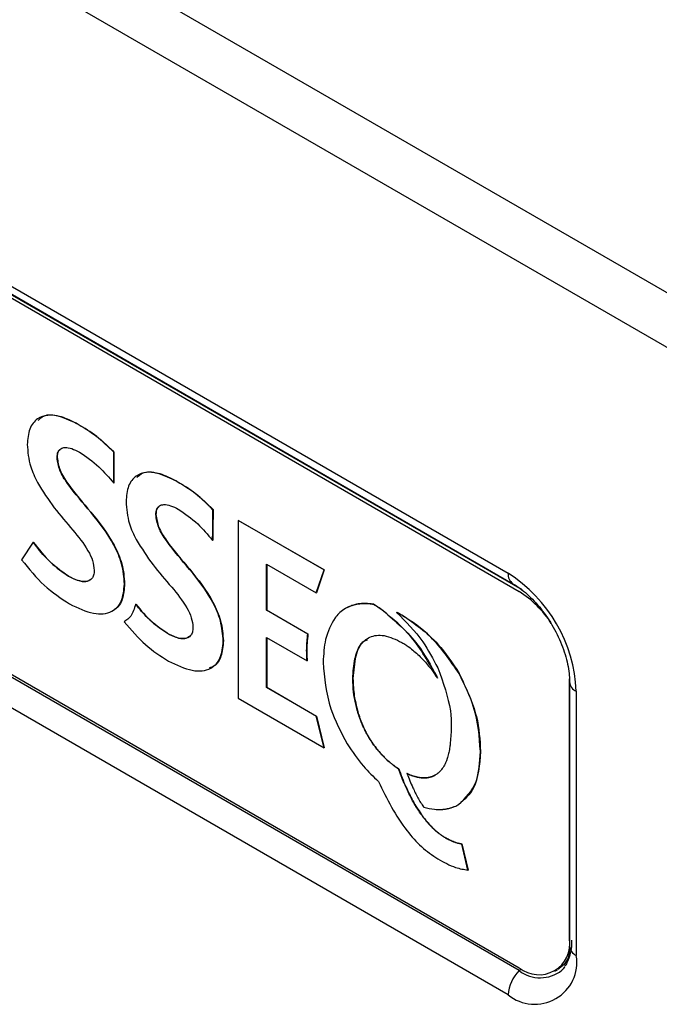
# Paper-space layout 'Specification Drawing' of a CAD drawing. Header units: millimetres. Extents: x 0 to 420, y 0 to 297.
# Tile 12 of 38: x 74.23 to 77.62, y 102.94 to 108.17. Entities that reach past the tile are written whole.
import ezdxf

# ---------------------------------------------------------------- set-up
doc = ezdxf.new("R2010")
doc.units = ezdxf.units.MM

psp = doc.layouts.new('Specification Drawing')

# ---------------------------------------------------------------- linework, layer by layer
at = {"color": 7, "linetype": 'Continuous', "lineweight": 25}
for p, q in [((42.0601, 127.2732), (77.9497, 106.5545)), ((41.9344, 127.0554), (77.824, 106.3368)), ((71.9687, 108.0324), (76.8203, 105.2317)), ((71.994, 107.9765), (76.8456, 105.1757)), ((76.8792, 105.1334), (72.0473, 107.9228)), ((76.8949, 105.1425), (72.063, 107.9319)), ((74.5365, 106.0213), (74.5372, 106.0217)), ((76.8789, 103.1222), (72.0274, 105.9229)), ((72.0473, 105.9268), (76.8792, 103.1374)), ((74.726, 105.8733), (74.7268, 105.8737)), ((74.4246, 105.845), (74.4254, 105.8454)), ((76.8203, 102.9938), (71.9687, 105.7946)), ((75.0599, 105.719), (75.0607, 105.7195)), ((75.061, 105.7185), (75.0618, 105.7189)), ((74.7262, 105.7084), (74.727, 105.7088)), ((75.2524, 105.5684), (75.2532, 105.5689)), ((74.9492, 105.5422), (74.95, 105.5426)), ((75.3871, 105.5114), (75.3879, 105.5118)), ((75.3871, 105.5114), (75.3871, 104.5674)), ((75.8424, 105.2486), (75.3871, 105.5114)), ((75.3879, 105.5118), (75.8432, 105.249)), ((74.2977, 105.396), (74.2362, 105.3024)), ((74.2977, 105.396), (74.2985, 105.3964)), ((75.2508, 105.4055), (75.2516, 105.406)), ((75.5372, 105.28), (75.8014, 105.1275)), ((75.5372, 105.0351), (75.5372, 105.28)), ((75.538, 105.2796), (75.538, 105.0355)), ((75.8014, 105.1275), (75.8424, 105.2486)), ((75.8432, 105.249), (75.8022, 105.1279)), ((75.8424, 105.2486), (75.8432, 105.249)), ((74.4849, 105.2154), (74.4857, 105.2158)), ((74.7827, 105.174), (74.7835, 105.1745)), ((75.8014, 105.1275), (75.8022, 105.1279)), ((74.8418, 105.0673), (74.8425, 105.0678)), ((75.5372, 105.0351), (75.538, 105.0355)), ((75.7566, 104.9085), (75.5372, 105.0351)), ((75.538, 105.0355), (75.7573, 104.9089)), ((75.9872, 105.059), (75.988, 105.0595)), ((75.9928, 105.0606), (75.9936, 105.0611)), ((76.0231, 105.0679), (76.0239, 105.0684)), ((76.0266, 105.0683), (76.0274, 105.0688)), ((76.0629, 105.0705), (76.0636, 105.0709)), ((76.0642, 105.0704), (76.0629, 105.0705)), ((76.0636, 105.0709), (76.065, 105.0709)), ((76.0642, 105.0704), (76.065, 105.0709)), ((76.1044, 105.0664), (76.1052, 105.0669)), ((76.1052, 105.0663), (76.106, 105.0668)), ((76.1052, 105.0663), (76.106, 105.0668)), ((76.1052, 105.0663), (76.1052, 105.0663)), ((76.106, 105.0668), (76.106, 105.0668)), ((76.1569, 105.0311), (76.1577, 105.0316)), ((76.2279, 105.0233), (76.2287, 105.0238)), ((76.256, 105.0086), (76.2568, 105.0091)), ((74.7812, 104.9727), (74.782, 104.9732)), ((75.0095, 104.9126), (75.0103, 104.913)), ((75.5372, 104.8904), (75.7522, 104.7663)), ((75.5372, 104.6254), (75.5372, 104.8904)), ((75.538, 104.89), (75.538, 104.6259)), ((75.7566, 104.9085), (75.7573, 104.9089)), ((75.3073, 104.8712), (75.308, 104.8717)), ((75.7502, 104.8191), (75.7509, 104.8195)), ((75.7522, 104.7663), (75.753, 104.7668)), ((75.9955, 104.672), (75.9963, 104.6724)), ((76.4406, 104.6829), (76.4413, 104.6834)), ((76.4443, 104.6745), (76.445, 104.6749)), ((76.5599, 104.6985), (76.5607, 104.699)), ((77.1463, 103.2917), (77.1463, 104.6708)), ((75.5372, 104.6254), (75.538, 104.6259)), ((75.8014, 104.4729), (75.5372, 104.6254)), ((75.538, 104.6259), (75.8022, 104.4734)), ((77.1465, 104.6545), (77.1465, 103.2528)), ((75.3871, 104.5674), (75.8424, 104.3046)), ((77.1823, 104.6046), (77.1823, 103.2029)), ((75.8014, 104.4729), (75.8022, 104.4734)), ((75.8424, 104.3046), (75.8014, 104.4729)), ((75.8022, 104.4734), (75.8432, 104.305)), ((76.0193, 104.5019), (76.0201, 104.5023)), ((76.0236, 104.4868), (76.0244, 104.4872)), ((76.0308, 104.4657), (76.0316, 104.4661)), ((76.0354, 104.4528), (76.0362, 104.4532)), ((76.0443, 104.4308), (76.0451, 104.4312)), ((76.0489, 104.42), (76.0497, 104.4204)), ((76.0598, 104.3974), (76.0605, 104.3978)), ((76.0642, 104.3885), (76.065, 104.389)), ((76.077, 104.3655), (76.0777, 104.366)), ((76.0811, 104.3585), (76.0819, 104.3589)), ((75.8424, 104.3046), (75.8432, 104.305)), ((76.0959, 104.3353), (76.0966, 104.3357)), ((76.0995, 104.3299), (76.1002, 104.3304)), ((76.1163, 104.3068), (76.1171, 104.3072)), ((76.1193, 104.3029), (76.1201, 104.3033)), ((76.1382, 104.2801), (76.139, 104.2806)), ((76.1406, 104.2774), (76.1413, 104.2779)), ((76.1614, 104.2554), (76.1622, 104.2558)), ((76.1631, 104.2537), (76.1614, 104.2554)), ((76.1622, 104.2558), (76.1639, 104.2542)), ((76.1631, 104.2537), (76.1639, 104.2542)), ((76.6728, 104.2853), (76.6735, 104.2857)), ((76.1859, 104.2326), (76.1867, 104.2331)), ((76.2119, 104.2116), (76.2127, 104.2121)), ((76.2381, 104.1934), (76.2389, 104.1938)), ((76.2829, 104.168), (76.2837, 104.1685)), ((76.2848, 104.1672), (76.2856, 104.1676)), ((76.3077, 104.1576), (76.3085, 104.1581)), ((76.313, 104.1559), (76.3138, 104.1564)), ((76.3315, 104.1502), (76.3323, 104.1507)), ((76.3395, 104.1487), (76.3403, 104.1491)), ((76.3541, 104.146), (76.3549, 104.1464)), ((76.3641, 104.1453), (76.3649, 104.1458)), ((76.3755, 104.1447), (76.3763, 104.1452)), ((76.387, 104.1457), (76.3877, 104.1461)), ((76.3956, 104.1465), (76.3963, 104.147)), ((76.4081, 104.1496), (76.4089, 104.1501)), ((76.4143, 104.1513), (76.4151, 104.1517)), ((76.4274, 104.1571), (76.4282, 104.1575)), ((76.4316, 104.159), (76.4324, 104.1595)), ((76.3127, 104.0236), (76.3135, 104.024)), ((76.3707, 103.9911), (76.3719, 103.9893)), ((76.3719, 103.9893), (76.3728, 103.9891)), ((76.3568, 103.9539), (76.3576, 103.9543)), ((76.3665, 103.9406), (76.3672, 103.941)), ((76.3734, 103.9311), (76.3742, 103.9316)), ((76.3858, 103.9157), (76.3866, 103.9161)), ((76.3899, 103.9107), (76.3906, 103.9111)), ((76.4045, 103.8941), (76.4053, 103.8945)), ((76.4474, 103.8541), (76.4482, 103.8545)), ((76.451, 103.8512), (76.4518, 103.8517)), ((76.4648, 103.8411), (76.4656, 103.8416)), ((76.4661, 103.8402), (76.4669, 103.8406)), ((76.4812, 103.8304), (76.482, 103.8309)), ((76.4867, 103.8269), (76.4875, 103.8273)), ((76.5068, 103.8164), (76.5076, 103.8169)), ((76.5071, 103.8163), (76.5068, 103.8164)), ((76.5071, 103.8163), (76.5079, 103.8168)), ((76.5076, 103.8169), (76.5079, 103.8168)), ((76.5263, 103.8079), (76.527, 103.8084)), ((76.5304, 103.8062), (76.5311, 103.8066)), ((76.5402, 103.8028), (76.541, 103.8033)), ((76.556, 103.7979), (76.5568, 103.7984)), ((76.5711, 103.7944), (76.5719, 103.7949)), ((76.5735, 103.7939), (76.5711, 103.7944)), ((76.5719, 103.7949), (76.5743, 103.7944)), ((76.5735, 103.7939), (76.5743, 103.7944)), ((76.607, 103.6557), (76.5735, 103.7939)), ((76.5743, 103.7944), (76.6078, 103.6562)), ((76.607, 103.6557), (76.6078, 103.6562)), ((77.1463, 103.2917), (77.1465, 103.2918)), ((77.0681, 103.1187), (77.0819, 103.1267))]:
    psp.add_line(p, q, dxfattribs=at)
at = {"color": 7, "linetype": 'Continuous', "lineweight": 25, "flags": 128}
for points in [[(77.1386, 103.1879), (77.117, 103.1554), (77.0838, 103.1278), (77.0838, 103.1278)], [(77.1203, 103.1421), (77.1119, 103.1315), (77.105, 103.1241)]]:
    psp.add_lwpolyline(points, dxfattribs=at)
at = {"color": 7, "linetype": 'Continuous', "lineweight": 25}
for centre, radius, start, end in [((76.8799, 105.225), 0.06, 173.5914, 235.2551), ((76.3963, 104.5689), 0.7868, 2.6055, 57.3945), ((76.5976, 104.6797), 0.534, 32.3052, 58.1813), ((77.2063, 104.6597), 0.0601, 184.8837, 246.4007), ((76.499, 104.5959), 0.4795, 221.1962, 221.6251), ((76.4998, 104.5964), 0.4795, 221.1962, 221.6251), ((76.5054, 104.6005), 0.4873, 225.3696, 229.0252), ((76.5062, 104.6009), 0.4873, 225.3696, 229.0252), ((76.5208, 104.2625), 0.0189, 163.7589, 165.3223), ((76.4826, 104.5725), 0.4512, 233.1223, 237.1827), ((76.4834, 104.573), 0.4512, 233.1223, 237.1827), ((76.6293, 104.0624), 0.2745, 251.0449, 254.5029), ((76.6301, 104.0628), 0.2745, 251.0449, 254.5029), ((76.9835, 103.2653), 0.165, 230.7967, 9.214), ((76.9088, 103.2744), 0.2505, 333.2883, 2.188), ((76.9616, 103.1671), 0.2236, 230.7967, 9.214), ((77.2063, 103.258), 0.0601, 184.9231, 246.3971), ((77.0113, 102.9841), 0.1913, 133.7996, 177.0906), ((76.8411, 103.1608), 0.054, 314.4394, 328.91), ((76.9907, 103.2685), 0.1842, 232.6199, 308.3586)]:
    psp.add_arc(centre, radius, start, end, dxfattribs=at)
for points, knots in [([(74.3244, 106.0418), (74.3338, 106.051), (74.361, 106.0775), (74.4389, 106.0695), (74.5028, 106.0385), (74.5372, 106.0217)], [0, 0, 0, 0, 0.195468, 0.565495, 1, 1, 1, 1]), ([(74.5365, 106.0213), (74.5065, 106.0365), (74.4506, 106.065), (74.3757, 106.074), (74.3161, 106.0538), (74.2741, 106.0014), (74.269, 105.9436), (74.2663, 105.9146)], [0, 0, 0, 0, 0.2271487, 0.4242062, 0.6019069, 0.8000135, 1, 1, 1, 1]), ([(74.726, 105.8733), (74.696, 105.9026), (74.6346, 105.9626), (74.5696, 106.0014), (74.5365, 106.0213)], [0, 0, 0, 0, 0.489134, 1, 1, 1, 1]), ([(74.5372, 106.0217), (74.578, 105.997), (74.6431, 105.9575), (74.704, 105.8966), (74.7268, 105.8737)], [0, 0, 0, 0, 0.625537, 1, 1, 1, 1]), ([(74.2663, 105.9146), (74.2692, 105.8756), (74.274, 105.8096), (74.3069, 105.7405), (74.3204, 105.7123)], [0, 0, 0, 0, 0.591237, 1, 1, 1, 1]), ([(74.4246, 105.845), (74.4256, 105.8556), (74.4274, 105.8761), (74.4439, 105.8943), (74.4693, 105.9005), (74.5037, 105.8942), (74.5301, 105.8805), (74.544, 105.8733)], [0, 0, 0, 0, 0.176067, 0.341695, 0.515617, 0.74374, 1, 1, 1, 1]), ([(74.4388, 105.8842), (74.4366, 105.8826), (74.4269, 105.8757), (74.4261, 105.8586), (74.4254, 105.8454)], [0, 0, 0, 0, 0.226719, 1, 1, 1, 1]), ([(74.544, 105.8733), (74.5791, 105.8498), (74.6434, 105.8066), (74.7003, 105.7391), (74.7262, 105.7084)], [0, 0, 0, 0, 0.545119, 1, 1, 1, 1]), ([(74.7262, 105.7084), (74.7262, 105.7474), (74.726, 105.8024), (74.726, 105.8573), (74.726, 105.8733)], [0, 0, 0, 0, 0.709786, 1, 1, 1, 1]), ([(74.7268, 105.8737), (74.7268, 105.8512), (74.7268, 105.7962), (74.727, 105.7412), (74.727, 105.7088)], [0, 0, 0, 0, 0.410214, 1, 1, 1, 1]), ([(74.7827, 105.174), (74.78, 105.2092), (74.7749, 105.2755), (74.7148, 105.4147), (74.6074, 105.5541), (74.5028, 105.671), (74.4351, 105.7754), (74.428, 105.8224), (74.4246, 105.845)], [0, 0, 0, 0, 0.152031, 0.286951, 0.555707, 0.805653, 0.906657, 1, 1, 1, 1]), ([(74.4254, 105.8454), (74.4288, 105.8229), (74.4359, 105.7758), (74.5036, 105.6714), (74.6081, 105.5546), (74.7156, 105.4151), (74.7757, 105.276), (74.7808, 105.2096), (74.7835, 105.1745)], [0, 0, 0, 0, 0.093343, 0.194347, 0.444293, 0.713049, 0.847969, 1, 1, 1, 1]), ([(75.0599, 105.719), (75.0301, 105.7342), (74.9744, 105.7624), (74.8998, 105.7711), (74.8404, 105.7507), (74.7987, 105.6985), (74.7935, 105.6408), (74.7909, 105.6118)], [0, 0, 0, 0, 0.226947, 0.423944, 0.601674, 0.799879, 1, 1, 1, 1]), ([(74.8489, 105.739), (74.8582, 105.7481), (74.8852, 105.7746), (74.9628, 105.7668), (75.0264, 105.7361), (75.0607, 105.7195)], [0, 0, 0, 0, 0.1946767, 0.5652002, 1, 1, 1, 1]), ([(74.3204, 105.7123), (74.3492, 105.6667), (74.4067, 105.5761), (74.5049, 105.4666), (74.5776, 105.3756), (74.6167, 105.2976), (74.6201, 105.2636), (74.6219, 105.2466)], [0, 0, 0, 0, 0.2808736, 0.5584266, 0.7975188, 0.8987866, 1, 1, 1, 1]), ([(75.061, 105.7185), (75.0608, 105.7186), (75.0605, 105.7188), (75.0601, 105.719), (75.0599, 105.719)], [0, 0, 0, 0, 0.5599556, 1, 1, 1, 1]), ([(75.0607, 105.7195), (75.0609, 105.7194), (75.0613, 105.7192), (75.0616, 105.719), (75.0618, 105.7189)], [0, 0, 0, 0, 0.558451, 1, 1, 1, 1]), ([(75.2524, 105.5684), (75.2221, 105.5982), (75.1602, 105.6591), (75.0946, 105.6984), (75.061, 105.7185)], [0, 0, 0, 0, 0.488787, 1, 1, 1, 1]), ([(75.0618, 105.7189), (75.103, 105.6939), (75.1688, 105.6539), (75.2302, 105.5921), (75.2532, 105.5689)], [0, 0, 0, 0, 0.625737, 1, 1, 1, 1]), ([(74.7909, 105.6118), (74.7937, 105.5728), (74.7985, 105.5068), (74.8315, 105.4377), (74.8449, 105.4094)], [0, 0, 0, 0, 0.591288, 1, 1, 1, 1]), ([(74.9492, 105.5422), (74.9502, 105.5528), (74.952, 105.5733), (74.9685, 105.5915), (74.9939, 105.5977), (75.0283, 105.5914), (75.0546, 105.5777), (75.0685, 105.5705)], [0, 0, 0, 0, 0.176067, 0.341695, 0.515617, 0.74374, 1, 1, 1, 1]), ([(74.9634, 105.5814), (74.9612, 105.5798), (74.9515, 105.5729), (74.9506, 105.5558), (74.95, 105.5426)], [0, 0, 0, 0, 0.226719, 1, 1, 1, 1]), ([(75.0685, 105.5705), (75.1036, 105.5469), (75.1679, 105.5038), (75.2249, 105.4362), (75.2508, 105.4055)], [0, 0, 0, 0, 0.545121, 1, 1, 1, 1]), ([(75.2508, 105.4055), (75.2513, 105.4462), (75.2519, 105.5004), (75.2523, 105.5548), (75.2524, 105.5684)], [0, 0, 0, 0, 0.748838, 1, 1, 1, 1]), ([(75.2532, 105.5689), (75.253, 105.5487), (75.2526, 105.4944), (75.252, 105.4401), (75.2516, 105.406)], [0, 0, 0, 0, 0.3711612, 1, 1, 1, 1]), ([(75.3073, 104.8712), (75.3046, 104.9064), (75.2994, 104.9727), (75.2394, 105.1118), (75.1319, 105.2513), (75.0274, 105.3681), (74.9597, 105.4726), (74.9526, 105.5196), (74.9492, 105.5422)], [0, 0, 0, 0, 0.152031, 0.286951, 0.555707, 0.805653, 0.906657, 1, 1, 1, 1]), ([(74.95, 105.5426), (74.9534, 105.52), (74.9604, 105.473), (75.0282, 105.3686), (75.1327, 105.2518), (75.2402, 105.1123), (75.3002, 104.9731), (75.3053, 104.9068), (75.308, 104.8717)], [0, 0, 0, 0, 0.093343, 0.194347, 0.444293, 0.713049, 0.847969, 1, 1, 1, 1]), ([(74.4849, 105.2154), (74.4447, 105.244), (74.3775, 105.2918), (74.3206, 105.3661), (74.2977, 105.396)], [0, 0, 0, 0, 0.5981623, 1, 1, 1, 1]), ([(74.2985, 105.3964), (74.3286, 105.3578), (74.3863, 105.2838), (74.4535, 105.2378), (74.4857, 105.2158)], [0, 0, 0, 0, 0.521359, 1, 1, 1, 1]), ([(74.8449, 105.4094), (74.8738, 105.3639), (74.9312, 105.2733), (75.0295, 105.1638), (75.1022, 105.0728), (75.1412, 104.9948), (75.1447, 104.9608), (75.1464, 104.9438)], [0, 0, 0, 0, 0.280866, 0.558409, 0.797496, 0.89877, 1, 1, 1, 1]), ([(74.2362, 105.3024), (74.2752, 105.2544), (74.3544, 105.157), (74.4452, 105.098), (74.4912, 105.0681)], [0, 0, 0, 0, 0.493228, 1, 1, 1, 1]), ([(74.6219, 105.2466), (74.6213, 105.2376), (74.6202, 105.2203), (74.6073, 105.1957), (74.5777, 105.1834), (74.5332, 105.1908), (74.5012, 105.2071), (74.4849, 105.2154)], [0, 0, 0, 0, 0.130108, 0.249137, 0.484056, 0.737712, 1, 1, 1, 1]), ([(74.4857, 105.2158), (74.5019, 105.2077), (74.5337, 105.1917), (74.5784, 105.1825), (74.5984, 105.1959), (74.6076, 105.202)], [0, 0, 0, 0, 0.358655, 0.705507, 1, 1, 1, 1]), ([(74.4912, 105.0681), (74.5344, 105.0473), (74.616, 105.008), (74.7135, 105.0181), (74.773, 105.0767), (74.7794, 105.1411), (74.7827, 105.174)], [0, 0, 0, 0, 0.3076169, 0.581402, 0.7853995, 1, 1, 1, 1]), ([(74.7835, 105.1745), (74.7808, 105.1467), (74.7756, 105.0927), (74.7513, 105.0492), (74.731, 105.0408), (74.7292, 105.0401)], [0, 0, 0, 0, 0.490033, 0.952664, 1, 1, 1, 1]), ([(76.8456, 105.1757), (76.8582, 105.1679), (76.8951, 105.1448), (76.96, 105.0864), (77.0311, 104.9972), (77.0898, 104.8937), (77.1299, 104.7865), (77.1451, 104.7055), (77.1462, 104.6656), (77.1465, 104.6545)], [0, 0, 0, 0, 0.085929, 0.252708, 0.422457, 0.594214, 0.766057, 0.935378, 1, 1, 1, 1]), ([(74.8418, 105.0673), (74.835, 105.0439), (74.823, 105.0022), (74.7939, 104.9817), (74.7812, 104.9727)], [0, 0, 0, 0, 0.563568, 1, 1, 1, 1]), ([(75.0095, 104.9126), (74.9743, 104.9369), (74.9149, 104.978), (74.863, 105.0414), (74.8418, 105.0673)], [0, 0, 0, 0, 0.591283, 1, 1, 1, 1]), ([(74.8425, 105.0678), (74.8703, 105.0345), (74.9228, 104.9715), (74.9822, 104.9318), (75.0103, 104.913)], [0, 0, 0, 0, 0.527973, 1, 1, 1, 1]), ([(75.9558, 105.0444), (75.9456, 105.0374), (75.9275, 105.0249), (75.9126, 105.0077), (75.906, 105.0001)], [0, 0, 0, 0, 0.558475, 1, 1, 1, 1]), ([(75.9872, 105.059), (75.9811, 105.0567), (75.9703, 105.0525), (75.9602, 105.0469), (75.9558, 105.0444)], [0, 0, 0, 0, 0.560451, 1, 1, 1, 1]), ([(75.9566, 105.0448), (75.9622, 105.048), (75.9723, 105.0536), (75.9832, 105.0577), (75.988, 105.0595)], [0, 0, 0, 0, 0.559487, 1, 1, 1, 1]), ([(75.9928, 105.0606), (75.9918, 105.0603), (75.9899, 105.0598), (75.988, 105.0593), (75.9872, 105.059)], [0, 0, 0, 0, 0.560293, 1, 1, 1, 1]), ([(75.988, 105.0595), (75.9891, 105.0598), (75.9909, 105.0603), (75.9928, 105.0608), (75.9936, 105.0611)], [0, 0, 0, 0, 0.5598949, 1, 1, 1, 1]), ([(76.0231, 105.0679), (76.0173, 105.0669), (76.007, 105.065), (75.9971, 105.0619), (75.9928, 105.0606)], [0, 0, 0, 0, 0.561065, 1, 1, 1, 1]), ([(75.9936, 105.0611), (75.9991, 105.0627), (76.0089, 105.0657), (76.0193, 105.0676), (76.0239, 105.0684)], [0, 0, 0, 0, 0.558844, 1, 1, 1, 1]), ([(76.0266, 105.0683), (76.026, 105.0683), (76.0248, 105.0682), (76.0236, 105.068), (76.0231, 105.0679)], [0, 0, 0, 0, 0.5606, 1, 1, 1, 1]), ([(76.0239, 105.0684), (76.0245, 105.0685), (76.0257, 105.0686), (76.0269, 105.0687), (76.0274, 105.0688)], [0, 0, 0, 0, 0.55966, 1, 1, 1, 1]), ([(76.0629, 105.0705), (76.0559, 105.0704), (76.0436, 105.0704), (76.0318, 105.069), (76.0266, 105.0683)], [0, 0, 0, 0, 0.5618879, 1, 1, 1, 1]), ([(76.0274, 105.0688), (76.034, 105.0696), (76.0459, 105.0709), (76.0582, 105.0709), (76.0636, 105.0709)], [0, 0, 0, 0, 0.558029, 1, 1, 1, 1]), ([(76.1044, 105.0664), (76.0967, 105.0676), (76.0831, 105.0696), (76.07, 105.0702), (76.0642, 105.0704)], [0, 0, 0, 0, 0.562645, 1, 1, 1, 1]), ([(76.065, 105.0709), (76.0724, 105.0705), (76.0855, 105.0699), (76.0992, 105.0678), (76.1052, 105.0669)], [0, 0, 0, 0, 0.55728, 1, 1, 1, 1]), ([(76.1052, 105.0663), (76.105, 105.0663), (76.1048, 105.0664), (76.1045, 105.0664), (76.1044, 105.0664)], [0, 0, 0, 0, 0.561308, 1, 1, 1, 1]), ([(76.1052, 105.0669), (76.1053, 105.0669), (76.1056, 105.0668), (76.1059, 105.0668), (76.106, 105.0668)], [0, 0, 0, 0, 0.558245, 1, 1, 1, 1]), ([(76.1569, 105.0311), (76.1472, 105.0382), (76.13, 105.0506), (76.1127, 105.0616), (76.1052, 105.0663)], [0, 0, 0, 0, 0.5649058, 1, 1, 1, 1]), ([(76.106, 105.0668), (76.1156, 105.0607), (76.1329, 105.0497), (76.1501, 105.0372), (76.1577, 105.0316)], [0, 0, 0, 0, 0.554896, 1, 1, 1, 1]), ([(76.4406, 104.6829), (76.3984, 104.7573), (76.3191, 104.8968), (76.2086, 104.9884), (76.1569, 105.0311)], [0, 0, 0, 0, 0.532511, 1, 1, 1, 1]), ([(76.1577, 105.0316), (76.2224, 104.9763), (76.3332, 104.8817), (76.4096, 104.7417), (76.4413, 104.6834)], [0, 0, 0, 0, 0.58399, 1, 1, 1, 1]), ([(75.9011, 104.9938), (75.8811, 104.9585), (75.8444, 104.8937), (75.84, 104.8008), (75.8379, 104.7586)], [0, 0, 0, 0, 0.545168, 1, 1, 1, 1]), ([(75.906, 105.0001), (75.905, 104.999), (75.9034, 104.9969), (75.9018, 104.9947), (75.9011, 104.9938)], [0, 0, 0, 0, 0.559721, 1, 1, 1, 1]), ([(76.2279, 105.0233), (76.2769, 104.9742), (76.3618, 104.889), (76.4213, 104.7768), (76.4464, 104.7293)], [0, 0, 0, 0, 0.576717, 1, 1, 1, 1]), ([(76.256, 105.0086), (76.2507, 105.0115), (76.2413, 105.0166), (76.232, 105.0213), (76.2279, 105.0233)], [0, 0, 0, 0, 0.5625018, 1, 1, 1, 1]), ([(76.2287, 105.0238), (76.2339, 105.0212), (76.2432, 105.0165), (76.2526, 105.0114), (76.2568, 105.0091)], [0, 0, 0, 0, 0.557074, 1, 1, 1, 1]), ([(76.5599, 104.6985), (76.5118, 104.7686), (76.4215, 104.9001), (76.3087, 104.974), (76.256, 105.0086)], [0, 0, 0, 0, 0.532516, 1, 1, 1, 1]), ([(76.2568, 105.0091), (76.323, 104.964), (76.4365, 104.8869), (76.5242, 104.7542), (76.5607, 104.699)], [0, 0, 0, 0, 0.583986, 1, 1, 1, 1]), ([(74.7812, 104.9727), (74.8183, 104.9299), (74.8922, 104.8446), (74.9747, 104.7917), (75.0158, 104.7653)], [0, 0, 0, 0, 0.501349, 1, 1, 1, 1]), ([(75.1464, 104.9438), (75.1459, 104.9348), (75.1447, 104.9175), (75.1319, 104.8929), (75.1023, 104.8806), (75.0578, 104.888), (75.0258, 104.9043), (75.0095, 104.9126)], [0, 0, 0, 0, 0.130111, 0.249133, 0.484034, 0.737691, 1, 1, 1, 1]), ([(75.0103, 104.913), (75.0264, 104.9049), (75.0582, 104.8889), (75.103, 104.8797), (75.123, 104.893), (75.1322, 104.8992)], [0, 0, 0, 0, 0.358643, 0.705456, 1, 1, 1, 1]), ([(75.7502, 104.8191), (75.7506, 104.8364), (75.7513, 104.8671), (75.755, 104.8959), (75.7566, 104.9085)], [0, 0, 0, 0, 0.563575, 1, 1, 1, 1]), ([(75.7573, 104.9089), (75.7554, 104.8929), (75.7518, 104.864), (75.7512, 104.8332), (75.7509, 104.8195)], [0, 0, 0, 0, 0.556244, 1, 1, 1, 1]), ([(75.9955, 104.672), (75.9973, 104.7081), (76.0007, 104.7759), (76.0323, 104.8521), (76.0847, 104.8988), (76.162, 104.9087), (76.2239, 104.8792), (76.256, 104.8639)], [0, 0, 0, 0, 0.217261, 0.408281, 0.583246, 0.784651, 1, 1, 1, 1]), ([(76.0708, 104.8754), (76.0647, 104.8734), (76.033, 104.8632), (76.0052, 104.7891), (75.9994, 104.7131), (75.9963, 104.6724)], [0, 0, 0, 0, 0.0995133, 0.5171883, 1, 1, 1, 1]), ([(75.0158, 104.7653), (75.059, 104.7445), (75.1405, 104.7052), (75.2381, 104.7153), (75.2976, 104.7739), (75.304, 104.8382), (75.3073, 104.8712)], [0, 0, 0, 0, 0.307616, 0.581401, 0.785399, 1, 1, 1, 1]), ([(75.308, 104.8717), (75.3055, 104.8436), (75.3006, 104.789), (75.2702, 104.7412), (75.2422, 104.7314), (75.2331, 104.7282)], [0, 0, 0, 0, 0.416874, 0.810437, 1, 1, 1, 1]), ([(76.256, 104.8639), (76.2628, 104.8598), (76.275, 104.8524), (76.2871, 104.8438), (76.2925, 104.8399)], [0, 0, 0, 0, 0.559957, 1, 1, 1, 1]), ([(76.2925, 104.8399), (76.311, 104.8254), (76.3374, 104.8047), (76.3622, 104.7791), (76.3696, 104.7714)], [0, 0, 0, 0, 0.702736, 1, 1, 1, 1]), ([(75.7522, 104.7663), (75.7516, 104.7762), (75.7505, 104.7941), (75.7503, 104.8114), (75.7502, 104.8191)], [0, 0, 0, 0, 0.557254, 1, 1, 1, 1]), ([(75.7509, 104.8195), (75.7511, 104.8097), (75.7514, 104.7924), (75.7525, 104.7746), (75.753, 104.7668)], [0, 0, 0, 0, 0.562603, 1, 1, 1, 1]), ([(76.3696, 104.7714), (76.3849, 104.7542), (76.4116, 104.7241), (76.4345, 104.6894), (76.4443, 104.6745)], [0, 0, 0, 0, 0.572057, 1, 1, 1, 1]), ([(75.8379, 104.7586), (75.8445, 104.6766), (75.856, 104.534), (75.933, 104.3876), (75.9657, 104.3253)], [0, 0, 0, 0, 0.575013, 1, 1, 1, 1]), ([(76.4464, 104.7293), (76.4748, 104.6513), (76.5273, 104.5066), (76.5174, 104.384), (76.5128, 104.3276)], [0, 0, 0, 0, 0.5395102, 1, 1, 1, 1]), ([(76.0193, 104.5019), (76.0115, 104.5349), (75.9974, 104.594), (75.9961, 104.6481), (75.9955, 104.672)], [0, 0, 0, 0, 0.559632, 1, 1, 1, 1]), ([(75.9963, 104.6724), (75.9973, 104.6419), (75.9992, 104.5874), (76.0137, 104.5283), (76.0201, 104.5023)], [0, 0, 0, 0, 0.560036, 1, 1, 1, 1]), ([(76.4443, 104.6745), (76.4436, 104.6761), (76.4424, 104.6789), (76.4411, 104.6817), (76.4406, 104.6829)], [0, 0, 0, 0, 0.559899, 1, 1, 1, 1]), ([(76.4413, 104.6834), (76.442, 104.6818), (76.4433, 104.679), (76.4445, 104.6762), (76.445, 104.6749)], [0, 0, 0, 0, 0.560062, 1, 1, 1, 1]), ([(76.6728, 104.2853), (76.6675, 104.3631), (76.6585, 104.4979), (76.5892, 104.6389), (76.5599, 104.6985)], [0, 0, 0, 0, 0.577142, 1, 1, 1, 1]), ([(76.5607, 104.699), (76.5967, 104.622), (76.6636, 104.4794), (76.6704, 104.3468), (76.6735, 104.2857)], [0, 0, 0, 0, 0.539902, 1, 1, 1, 1]), ([(76.0236, 104.4868), (76.0228, 104.4896), (76.0213, 104.4946), (76.0199, 104.4997), (76.0193, 104.5019)], [0, 0, 0, 0, 0.558202, 1, 1, 1, 1]), ([(76.0201, 104.5023), (76.0209, 104.4995), (76.0222, 104.4945), (76.0238, 104.4894), (76.0244, 104.4872)], [0, 0, 0, 0, 0.562168, 1, 1, 1, 1]), ([(76.0308, 104.4657), (76.0294, 104.4696), (76.0269, 104.4766), (76.0246, 104.4837), (76.0236, 104.4868)], [0, 0, 0, 0, 0.557404, 1, 1, 1, 1]), ([(76.0244, 104.4872), (76.0257, 104.4833), (76.028, 104.4762), (76.0305, 104.4692), (76.0316, 104.4661)], [0, 0, 0, 0, 0.56233, 1, 1, 1, 1]), ([(76.0354, 104.4528), (76.0345, 104.4552), (76.0329, 104.4595), (76.0314, 104.4638), (76.0308, 104.4657)], [0, 0, 0, 0, 0.558701, 1, 1, 1, 1]), ([(76.0316, 104.4661), (76.0324, 104.4637), (76.0339, 104.4594), (76.0355, 104.4551), (76.0362, 104.4532)], [0, 0, 0, 0, 0.561602, 1, 1, 1, 1]), ([(76.0443, 104.4308), (76.0426, 104.4349), (76.0395, 104.4422), (76.0366, 104.4495), (76.0354, 104.4528)], [0, 0, 0, 0, 0.5577751, 1, 1, 1, 1]), ([(76.0362, 104.4532), (76.0378, 104.4491), (76.0406, 104.4418), (76.0438, 104.4344), (76.0451, 104.4312)], [0, 0, 0, 0, 0.562047, 1, 1, 1, 1]), ([(76.0489, 104.42), (76.0481, 104.422), (76.0465, 104.4256), (76.045, 104.4292), (76.0443, 104.4308)], [0, 0, 0, 0, 0.558991, 1, 1, 1, 1]), ([(76.0451, 104.4312), (76.046, 104.4292), (76.0475, 104.4256), (76.049, 104.422), (76.0497, 104.4204)], [0, 0, 0, 0, 0.561215, 1, 1, 1, 1]), ([(76.0598, 104.3974), (76.0577, 104.4016), (76.0539, 104.4091), (76.0505, 104.4166), (76.0489, 104.42)], [0, 0, 0, 0, 0.558192, 1, 1, 1, 1]), ([(76.0497, 104.4204), (76.0517, 104.4162), (76.0552, 104.4086), (76.0589, 104.4011), (76.0605, 104.3978)], [0, 0, 0, 0, 0.561707, 1, 1, 1, 1]), ([(76.0642, 104.3885), (76.0633, 104.3902), (76.0619, 104.3931), (76.0604, 104.3961), (76.0598, 104.3974)], [0, 0, 0, 0, 0.559537, 1, 1, 1, 1]), ([(76.0605, 104.3978), (76.0614, 104.3962), (76.0628, 104.3932), (76.0643, 104.3903), (76.065, 104.389)], [0, 0, 0, 0, 0.560604, 1, 1, 1, 1]), ([(76.077, 104.3655), (76.0745, 104.3698), (76.0701, 104.3774), (76.066, 104.3851), (76.0642, 104.3885)], [0, 0, 0, 0, 0.558711, 1, 1, 1, 1]), ([(76.065, 104.389), (76.0673, 104.3846), (76.0714, 104.3769), (76.0758, 104.3693), (76.0777, 104.366)], [0, 0, 0, 0, 0.561179, 1, 1, 1, 1]), ([(76.0811, 104.3585), (76.0803, 104.3598), (76.0789, 104.3621), (76.0776, 104.3645), (76.077, 104.3655)], [0, 0, 0, 0, 0.559718, 1, 1, 1, 1]), ([(76.0777, 104.366), (76.0785, 104.3647), (76.0799, 104.3623), (76.0812, 104.3599), (76.0819, 104.3589)], [0, 0, 0, 0, 0.560288, 1, 1, 1, 1]), ([(76.0959, 104.3353), (76.093, 104.3395), (76.088, 104.3472), (76.0832, 104.355), (76.0811, 104.3585)], [0, 0, 0, 0, 0.559378, 1, 1, 1, 1]), ([(76.0819, 104.3589), (76.0845, 104.3545), (76.0893, 104.3467), (76.0944, 104.3391), (76.0966, 104.3357)], [0, 0, 0, 0, 0.560539, 1, 1, 1, 1]), ([(75.9657, 104.3253), (75.9932, 104.2843), (76.0434, 104.2094), (76.1044, 104.1521), (76.1319, 104.1262)], [0, 0, 0, 0, 0.548371, 1, 1, 1, 1]), ([(76.0995, 104.3299), (76.0988, 104.3309), (76.0976, 104.3327), (76.0964, 104.3345), (76.0959, 104.3353)], [0, 0, 0, 0, 0.5599969, 1, 1, 1, 1]), ([(76.0966, 104.3357), (76.0973, 104.3347), (76.0985, 104.3329), (76.0997, 104.3311), (76.1002, 104.3304)], [0, 0, 0, 0, 0.559941, 1, 1, 1, 1]), ([(76.1163, 104.3068), (76.1131, 104.311), (76.1073, 104.3186), (76.1019, 104.3264), (76.0995, 104.3299)], [0, 0, 0, 0, 0.560144, 1, 1, 1, 1]), ([(76.1002, 104.3304), (76.1033, 104.326), (76.1088, 104.3181), (76.1146, 104.3106), (76.1171, 104.3072)], [0, 0, 0, 0, 0.559801, 1, 1, 1, 1]), ([(76.1193, 104.3029), (76.1187, 104.3036), (76.1177, 104.3049), (76.1167, 104.3062), (76.1163, 104.3068)], [0, 0, 0, 0, 0.5599874, 1, 1, 1, 1]), ([(76.1171, 104.3072), (76.1177, 104.3065), (76.1186, 104.3052), (76.1196, 104.3039), (76.1201, 104.3033)], [0, 0, 0, 0, 0.560012, 1, 1, 1, 1]), ([(76.1382, 104.2801), (76.1346, 104.2843), (76.1282, 104.2917), (76.122, 104.2995), (76.1193, 104.3029)], [0, 0, 0, 0, 0.561, 1, 1, 1, 1]), ([(76.1201, 104.3033), (76.1235, 104.299), (76.1297, 104.2912), (76.1361, 104.2838), (76.139, 104.2806)], [0, 0, 0, 0, 0.558937, 1, 1, 1, 1]), ([(76.5128, 104.3276), (76.512, 104.3215), (76.5106, 104.3111), (76.509, 104.3008), (76.5083, 104.2964)], [0, 0, 0, 0, 0.577645, 1, 1, 1, 1]), ([(76.1614, 104.2554), (76.1575, 104.2594), (76.1504, 104.2665), (76.1436, 104.2741), (76.1406, 104.2774)], [0, 0, 0, 0, 0.5617451, 1, 1, 1, 1]), ([(76.1413, 104.2779), (76.1452, 104.2737), (76.152, 104.2661), (76.1591, 104.259), (76.1622, 104.2558)], [0, 0, 0, 0, 0.558165, 1, 1, 1, 1]), ([(76.5025, 104.2673), (76.5012, 104.2624), (76.499, 104.2538), (76.4962, 104.2457), (76.495, 104.2422)], [0, 0, 0, 0, 0.564639, 1, 1, 1, 1]), ([(76.5082, 104.2956), (76.5073, 104.2902), (76.5057, 104.2808), (76.5035, 104.2717), (76.5026, 104.2678)], [0, 0, 0, 0, 0.564933, 1, 1, 1, 1]), ([(76.5083, 104.2964), (76.5083, 104.2963), (76.5082, 104.296), (76.5082, 104.2957), (76.5082, 104.2956)], [0, 0, 0, 0, 0.559907, 1, 1, 1, 1]), ([(76.5574, 104.0038), (76.5942, 104.0388), (76.6621, 104.1033), (76.6694, 104.2282), (76.6728, 104.2853)], [0, 0, 0, 0, 0.542545, 1, 1, 1, 1]), ([(76.6735, 104.2857), (76.668, 104.2143), (76.6583, 104.0899), (76.5881, 104.0298), (76.5582, 104.0043)], [0, 0, 0, 0, 0.574783, 1, 1, 1, 1]), ([(76.2119, 104.2116), (76.207, 104.2154), (76.1983, 104.2221), (76.1897, 104.2294), (76.1859, 104.2326)], [0, 0, 0, 0, 0.560008, 1, 1, 1, 1]), ([(76.1867, 104.2331), (76.1915, 104.229), (76.2001, 104.2217), (76.2088, 104.215), (76.2127, 104.2121)], [0, 0, 0, 0, 0.559973, 1, 1, 1, 1]), ([(76.2389, 104.1938), (76.251, 104.1616), (76.2725, 104.1042), (76.301, 104.0485), (76.3135, 104.024)], [0, 0, 0, 0, 0.5622085, 1, 1, 1, 1]), ([(76.4737, 104.1989), (76.4716, 104.1958), (76.4678, 104.1904), (76.4636, 104.1855), (76.4618, 104.1834)], [0, 0, 0, 0, 0.5629136, 1, 1, 1, 1]), ([(76.4745, 104.2), (76.4744, 104.1998), (76.4741, 104.1994), (76.4738, 104.199), (76.4737, 104.1989)], [0, 0, 0, 0, 0.559411, 1, 1, 1, 1]), ([(76.4853, 104.2189), (76.4834, 104.2152), (76.4801, 104.2086), (76.4762, 104.2026), (76.4745, 104.2)], [0, 0, 0, 0, 0.563601, 1, 1, 1, 1]), ([(76.4857, 104.2196), (76.4856, 104.2194), (76.4855, 104.2192), (76.4853, 104.219), (76.4853, 104.2189)], [0, 0, 0, 0, 0.559594, 1, 1, 1, 1]), ([(76.4949, 104.2417), (76.4933, 104.2374), (76.4904, 104.2298), (76.4871, 104.2227), (76.4857, 104.2196)], [0, 0, 0, 0, 0.564204, 1, 1, 1, 1]), ([(76.495, 104.2422), (76.495, 104.2421), (76.4949, 104.2419), (76.4949, 104.2418), (76.4949, 104.2417)], [0, 0, 0, 0, 0.558239, 1, 1, 1, 1]), ([(76.3127, 104.0236), (76.2969, 104.0552), (76.2689, 104.1112), (76.2474, 104.1684), (76.2381, 104.1934)], [0, 0, 0, 0, 0.564941, 1, 1, 1, 1]), ([(76.2829, 104.168), (76.2929, 104.1429), (76.31, 104.0996), (76.3315, 104.0574), (76.3405, 104.0397)], [0, 0, 0, 0, 0.580581, 1, 1, 1, 1]), ([(76.2848, 104.1672), (76.2845, 104.1673), (76.2838, 104.1676), (76.2832, 104.1679), (76.2829, 104.168)], [0, 0, 0, 0, 0.559252, 1, 1, 1, 1]), ([(76.2837, 104.1685), (76.284, 104.1683), (76.2847, 104.168), (76.2853, 104.1678), (76.2856, 104.1676)], [0, 0, 0, 0, 0.5598127, 1, 1, 1, 1]), ([(76.3077, 104.1576), (76.3035, 104.1592), (76.2959, 104.1621), (76.2882, 104.1656), (76.2848, 104.1672)], [0, 0, 0, 0, 0.556793, 1, 1, 1, 1]), ([(76.2856, 104.1676), (76.2899, 104.1657), (76.2976, 104.1622), (76.3052, 104.1593), (76.3085, 104.1581)], [0, 0, 0, 0, 0.56322, 1, 1, 1, 1]), ([(76.313, 104.1559), (76.312, 104.1562), (76.3103, 104.1568), (76.3085, 104.1573), (76.3077, 104.1576)], [0, 0, 0, 0, 0.55901, 1, 1, 1, 1]), ([(76.3085, 104.1581), (76.3095, 104.1577), (76.3112, 104.1572), (76.313, 104.1566), (76.3138, 104.1564)], [0, 0, 0, 0, 0.560545, 1, 1, 1, 1]), ([(76.3315, 104.1502), (76.3281, 104.1512), (76.3219, 104.1529), (76.3157, 104.155), (76.313, 104.1559)], [0, 0, 0, 0, 0.557751, 1, 1, 1, 1]), ([(76.3138, 104.1564), (76.3173, 104.1552), (76.3235, 104.1531), (76.3296, 104.1514), (76.3323, 104.1507)], [0, 0, 0, 0, 0.562344, 1, 1, 1, 1]), ([(76.3395, 104.1487), (76.338, 104.1489), (76.3353, 104.1494), (76.3327, 104.15), (76.3315, 104.1502)], [0, 0, 0, 0, 0.559088, 1, 1, 1, 1]), ([(76.3323, 104.1507), (76.3338, 104.1504), (76.3364, 104.1498), (76.3391, 104.1493), (76.3403, 104.1491)], [0, 0, 0, 0, 0.560641, 1, 1, 1, 1]), ([(76.3541, 104.146), (76.3514, 104.1464), (76.3466, 104.1472), (76.3417, 104.1482), (76.3395, 104.1487)], [0, 0, 0, 0, 0.5586096, 1, 1, 1, 1]), ([(76.3403, 104.1491), (76.343, 104.1485), (76.3479, 104.1475), (76.3528, 104.1467), (76.3549, 104.1464)], [0, 0, 0, 0, 0.561513, 1, 1, 1, 1]), ([(76.3641, 104.1453), (76.3623, 104.1454), (76.359, 104.1455), (76.3556, 104.1458), (76.3541, 104.146)], [0, 0, 0, 0, 0.559265, 1, 1, 1, 1]), ([(76.3549, 104.1464), (76.3568, 104.1463), (76.3601, 104.146), (76.3635, 104.1458), (76.3649, 104.1458)], [0, 0, 0, 0, 0.560535, 1, 1, 1, 1]), ([(76.3755, 104.1447), (76.3734, 104.1448), (76.3696, 104.1449), (76.3658, 104.1452), (76.3641, 104.1453)], [0, 0, 0, 0, 0.559291, 1, 1, 1, 1]), ([(76.3649, 104.1458), (76.3671, 104.1456), (76.3709, 104.1453), (76.3746, 104.1452), (76.3763, 104.1452)], [0, 0, 0, 0, 0.560833, 1, 1, 1, 1]), ([(76.387, 104.1457), (76.3848, 104.1454), (76.3811, 104.145), (76.3772, 104.1448), (76.3755, 104.1447)], [0, 0, 0, 0, 0.559564, 1, 1, 1, 1]), ([(76.3763, 104.1452), (76.3784, 104.1453), (76.3823, 104.1455), (76.3861, 104.1459), (76.3877, 104.1461)], [0, 0, 0, 0, 0.5603722, 1, 1, 1, 1]), ([(76.3956, 104.1465), (76.394, 104.1463), (76.3911, 104.146), (76.3882, 104.1458), (76.387, 104.1457)], [0, 0, 0, 0, 0.559612, 1, 1, 1, 1]), ([(76.3877, 104.1461), (76.3894, 104.1462), (76.3923, 104.1465), (76.3951, 104.1468), (76.3963, 104.147)], [0, 0, 0, 0, 0.560444, 1, 1, 1, 1]), ([(76.4081, 104.1496), (76.4058, 104.149), (76.4017, 104.1478), (76.3974, 104.1469), (76.3956, 104.1465)], [0, 0, 0, 0, 0.5600604, 1, 1, 1, 1]), ([(76.3963, 104.147), (76.3987, 104.1475), (76.403, 104.1484), (76.4071, 104.1496), (76.4089, 104.1501)], [0, 0, 0, 0, 0.55993, 1, 1, 1, 1]), ([(76.4143, 104.1513), (76.4131, 104.151), (76.4111, 104.1504), (76.409, 104.1499), (76.4081, 104.1496)], [0, 0, 0, 0, 0.560034, 1, 1, 1, 1]), ([(76.4089, 104.1501), (76.4101, 104.1504), (76.4121, 104.1509), (76.4142, 104.1515), (76.4151, 104.1517)], [0, 0, 0, 0, 0.5599441, 1, 1, 1, 1]), ([(76.4274, 104.1571), (76.425, 104.1559), (76.4207, 104.1537), (76.4162, 104.152), (76.4143, 104.1513)], [0, 0, 0, 0, 0.560664, 1, 1, 1, 1]), ([(76.4151, 104.1517), (76.4176, 104.1527), (76.422, 104.1544), (76.4263, 104.1566), (76.4282, 104.1575)], [0, 0, 0, 0, 0.5593346, 1, 1, 1, 1]), ([(76.4316, 104.159), (76.4308, 104.1587), (76.4294, 104.158), (76.428, 104.1574), (76.4274, 104.1571)], [0, 0, 0, 0, 0.560156, 1, 1, 1, 1]), ([(76.4282, 104.1575), (76.429, 104.1579), (76.4304, 104.1585), (76.4318, 104.1592), (76.4324, 104.1595)], [0, 0, 0, 0, 0.55973, 1, 1, 1, 1]), ([(76.4448, 104.1678), (76.4424, 104.1661), (76.4381, 104.1629), (76.4336, 104.1602), (76.4316, 104.159)], [0, 0, 0, 0, 0.561453, 1, 1, 1, 1]), ([(76.4474, 104.1697), (76.447, 104.1694), (76.4461, 104.1687), (76.4452, 104.1681), (76.4448, 104.1678)], [0, 0, 0, 0, 0.560086, 1, 1, 1, 1]), ([(76.4602, 104.1818), (76.4579, 104.1794), (76.4538, 104.1751), (76.4494, 104.1714), (76.4474, 104.1697)], [0, 0, 0, 0, 0.562179, 1, 1, 1, 1]), ([(76.4618, 104.1834), (76.4615, 104.1831), (76.461, 104.1826), (76.4605, 104.182), (76.4602, 104.1818)], [0, 0, 0, 0, 0.560189, 1, 1, 1, 1]), ([(76.1319, 104.1262), (76.1538, 104.0804), (76.1974, 103.9894), (76.2746, 103.8707), (76.3598, 103.7738), (76.4174, 103.735), (76.447, 103.7151)], [0, 0, 0, 0, 0.279175, 0.555139, 0.771736, 1, 1, 1, 1]), ([(76.3405, 104.0397), (76.3455, 104.0312), (76.355, 104.0146), (76.3656, 103.9987), (76.3707, 103.9911)], [0, 0, 0, 0, 0.518471, 1, 1, 1, 1]), ([(76.3568, 103.9539), (76.3478, 103.967), (76.3323, 103.9897), (76.3185, 104.0136), (76.3127, 104.0236)], [0, 0, 0, 0, 0.5816702, 1, 1, 1, 1]), ([(76.3135, 104.024), (76.3211, 104.011), (76.3349, 103.9871), (76.3505, 103.9645), (76.3576, 103.9543)], [0, 0, 0, 0, 0.5469689, 1, 1, 1, 1]), ([(76.3728, 103.9891), (76.3916, 103.9846), (76.4249, 103.9768), (76.4556, 103.9776), (76.4689, 103.9779)], [0, 0, 0, 0, 0.5673481, 1, 1, 1, 1]), ([(76.5013, 103.9824), (76.5036, 103.9829), (76.5077, 103.9838), (76.5117, 103.9849), (76.5135, 103.9854)], [0, 0, 0, 0, 0.560169, 1, 1, 1, 1]), ([(76.5135, 103.9854), (76.5161, 103.9862), (76.5206, 103.9876), (76.5251, 103.9892), (76.5271, 103.99)], [0, 0, 0, 0, 0.56006, 1, 1, 1, 1]), ([(76.5271, 103.99), (76.5287, 103.9905), (76.5317, 103.9916), (76.5346, 103.9927), (76.5359, 103.9932)], [0, 0, 0, 0, 0.560078, 1, 1, 1, 1]), ([(76.5359, 103.9932), (76.54, 103.995), (76.5473, 103.9982), (76.5543, 104.0021), (76.5574, 104.0038)], [0, 0, 0, 0, 0.559671, 1, 1, 1, 1]), ([(76.3665, 103.9406), (76.3646, 103.943), (76.3614, 103.9474), (76.3582, 103.9519), (76.3568, 103.9539)], [0, 0, 0, 0, 0.559014, 1, 1, 1, 1]), ([(76.3576, 103.9543), (76.3594, 103.9518), (76.3626, 103.9473), (76.3658, 103.9429), (76.3672, 103.941)], [0, 0, 0, 0, 0.560838, 1, 1, 1, 1]), ([(76.3734, 103.9311), (76.3721, 103.9329), (76.3698, 103.936), (76.3675, 103.9392), (76.3665, 103.9406)], [0, 0, 0, 0, 0.559654, 1, 1, 1, 1]), ([(76.3672, 103.941), (76.3685, 103.9392), (76.3708, 103.9361), (76.3732, 103.933), (76.3742, 103.9316)], [0, 0, 0, 0, 0.560493, 1, 1, 1, 1]), ([(76.4689, 103.9779), (76.47, 103.9779), (76.4722, 103.978), (76.4743, 103.9782), (76.4752, 103.9783)], [0, 0, 0, 0, 0.560252, 1, 1, 1, 1]), ([(76.4752, 103.9783), (76.4781, 103.9786), (76.4833, 103.9792), (76.4884, 103.98), (76.4906, 103.9804)], [0, 0, 0, 0, 0.560507, 1, 1, 1, 1]), ([(76.4906, 103.9804), (76.4926, 103.9807), (76.4962, 103.9813), (76.4998, 103.9821), (76.5013, 103.9824)], [0, 0, 0, 0, 0.560291, 1, 1, 1, 1]), ([(76.3858, 103.9157), (76.3834, 103.9185), (76.3793, 103.9236), (76.3752, 103.9288), (76.3734, 103.9311)], [0, 0, 0, 0, 0.5596037, 1, 1, 1, 1]), ([(76.3742, 103.9316), (76.3765, 103.9287), (76.3805, 103.9234), (76.3847, 103.9184), (76.3866, 103.9161)], [0, 0, 0, 0, 0.56036, 1, 1, 1, 1]), ([(76.3899, 103.9107), (76.3891, 103.9116), (76.3877, 103.9133), (76.3864, 103.9149), (76.3858, 103.9157)], [0, 0, 0, 0, 0.560009, 1, 1, 1, 1]), ([(76.3866, 103.9161), (76.3873, 103.9152), (76.3887, 103.9135), (76.39, 103.9119), (76.3906, 103.9111)], [0, 0, 0, 0, 0.56005, 1, 1, 1, 1]), ([(76.4045, 103.8941), (76.4018, 103.8971), (76.3968, 103.9025), (76.392, 103.9082), (76.3899, 103.9107)], [0, 0, 0, 0, 0.56054, 1, 1, 1, 1]), ([(76.3906, 103.9111), (76.3933, 103.908), (76.3982, 103.9023), (76.4031, 103.8969), (76.4053, 103.8945)], [0, 0, 0, 0, 0.55946, 1, 1, 1, 1]), ([(76.4474, 103.8541), (76.4392, 103.8609), (76.4246, 103.8732), (76.4107, 103.8877), (76.4045, 103.8941)], [0, 0, 0, 0, 0.559917, 1, 1, 1, 1]), ([(76.4053, 103.8945), (76.4131, 103.8864), (76.4271, 103.872), (76.4417, 103.8599), (76.4482, 103.8545)], [0, 0, 0, 0, 0.559955, 1, 1, 1, 1]), ([(76.451, 103.8512), (76.4504, 103.8518), (76.4491, 103.8527), (76.4479, 103.8537), (76.4474, 103.8541)], [0, 0, 0, 0, 0.5597, 1, 1, 1, 1]), ([(76.4482, 103.8545), (76.4489, 103.854), (76.4501, 103.853), (76.4513, 103.8521), (76.4518, 103.8517)], [0, 0, 0, 0, 0.560548, 1, 1, 1, 1]), ([(76.4648, 103.8411), (76.4622, 103.843), (76.4576, 103.8462), (76.453, 103.8497), (76.451, 103.8512)], [0, 0, 0, 0, 0.563746, 1, 1, 1, 1]), ([(76.4518, 103.8517), (76.4544, 103.8498), (76.4589, 103.8463), (76.4635, 103.843), (76.4656, 103.8416)], [0, 0, 0, 0, 0.55626, 1, 1, 1, 1]), ([(76.4661, 103.8402), (76.4659, 103.8404), (76.4654, 103.8407), (76.465, 103.841), (76.4648, 103.8411)], [0, 0, 0, 0, 0.559996, 1, 1, 1, 1]), ([(76.4656, 103.8416), (76.4658, 103.8414), (76.4663, 103.8411), (76.4667, 103.8408), (76.4669, 103.8406)], [0, 0, 0, 0, 0.559594, 1, 1, 1, 1]), ([(76.4812, 103.8304), (76.4783, 103.8322), (76.4733, 103.8353), (76.4683, 103.8387), (76.4661, 103.8402)], [0, 0, 0, 0, 0.565171, 1, 1, 1, 1]), ([(76.4669, 103.8406), (76.4697, 103.8388), (76.4747, 103.8354), (76.4797, 103.8323), (76.482, 103.8309)], [0, 0, 0, 0, 0.554723, 1, 1, 1, 1]), ([(76.4867, 103.8269), (76.4857, 103.8276), (76.4838, 103.8287), (76.482, 103.8299), (76.4812, 103.8304)], [0, 0, 0, 0, 0.559957, 1, 1, 1, 1]), ([(76.482, 103.8309), (76.483, 103.8302), (76.4848, 103.829), (76.4867, 103.8279), (76.4875, 103.8273)], [0, 0, 0, 0, 0.560036, 1, 1, 1, 1]), ([(76.5068, 103.8164), (76.5031, 103.8183), (76.4964, 103.8215), (76.4897, 103.8252), (76.4867, 103.8269)], [0, 0, 0, 0, 0.559285, 1, 1, 1, 1]), ([(76.4875, 103.8273), (76.4912, 103.8253), (76.498, 103.8215), (76.5047, 103.8183), (76.5076, 103.8169)], [0, 0, 0, 0, 0.560725, 1, 1, 1, 1]), ([(76.5263, 103.8079), (76.5227, 103.8093), (76.5164, 103.8119), (76.51, 103.815), (76.5071, 103.8163)], [0, 0, 0, 0, 0.55757, 1, 1, 1, 1]), ([(76.5079, 103.8168), (76.5115, 103.8151), (76.5179, 103.8121), (76.5243, 103.8095), (76.527, 103.8084)], [0, 0, 0, 0, 0.562285, 1, 1, 1, 1]), ([(76.5304, 103.8062), (76.5296, 103.8065), (76.5282, 103.8071), (76.5269, 103.8076), (76.5263, 103.8079)], [0, 0, 0, 0, 0.5599981, 1, 1, 1, 1]), ([(76.527, 103.8084), (76.5278, 103.808), (76.5292, 103.8075), (76.5305, 103.8069), (76.5311, 103.8066)], [0, 0, 0, 0, 0.56, 1, 1, 1, 1]), ([(76.5402, 103.8028), (76.5383, 103.8034), (76.5351, 103.8044), (76.5318, 103.8056), (76.5304, 103.8062)], [0, 0, 0, 0, 0.56004, 1, 1, 1, 1]), ([(76.5311, 103.8066), (76.533, 103.806), (76.5363, 103.8048), (76.5395, 103.8037), (76.541, 103.8033)], [0, 0, 0, 0, 0.5599581, 1, 1, 1, 1]), ([(76.5711, 103.7944), (76.5683, 103.795), (76.5633, 103.796), (76.5582, 103.7973), (76.556, 103.7979)], [0, 0, 0, 0, 0.56, 1, 1, 1, 1]), ([(76.5568, 103.7984), (76.5596, 103.7976), (76.5647, 103.7963), (76.5697, 103.7953), (76.5719, 103.7949)], [0, 0, 0, 0, 0.559989, 1, 1, 1, 1]), ([(76.447, 103.7151), (76.4787, 103.6978), (76.5336, 103.6677), (76.5852, 103.6593), (76.607, 103.6557)], [0, 0, 0, 0, 0.576633, 1, 1, 1, 1]), ([(77.1465, 103.2528), (77.146, 103.2393), (77.1446, 103.2001), (77.1325, 103.1597), (77.1228, 103.148), (77.1195, 103.144)], [0, 0, 0, 0, 0.257477, 0.746669, 1, 1, 1, 1])]:
    psp.add_open_spline(points, degree=3, knots=knots, dxfattribs=at)

doc.saveas('drawing.dxf')
